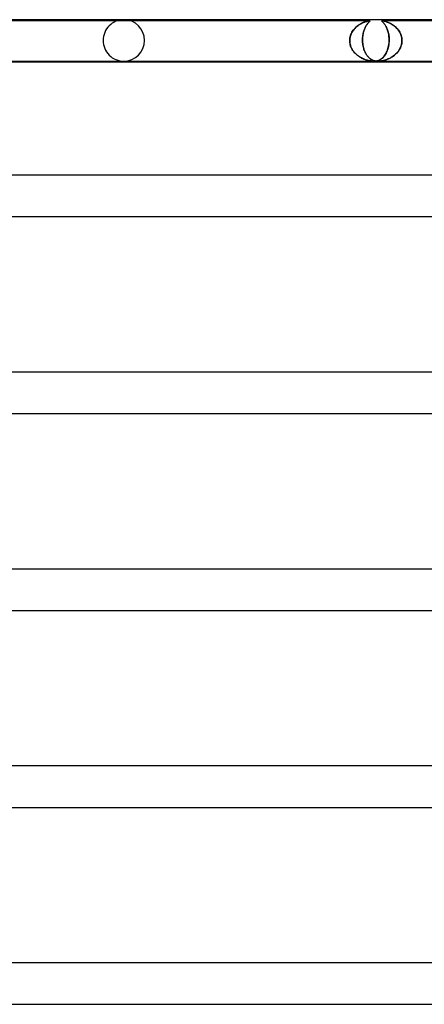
# Model space of a CAD drawing. Header units: millimetres. Extents: x -630 to 630, y -2 to 380.
# Tile 92 of 108: x 270 to 309, y 285 to 380. Entities that reach past the tile are written whole.
import ezdxf

# ---------------------------------------------------------------- set-up
doc = ezdxf.new("R2010")
doc.units = ezdxf.units.MM
doc.layers.add('HIDDEN', color=7, linetype='Continuous')
doc.layers.add('THICK', color=7, linetype='Continuous')

msp = doc.modelspace()

# ---------------------------------------------------------------- linework, layer by layer
at = {"layer": 'HIDDEN'}
for p, q in [((303.744, 379.9), (266.89, 379.9)), ((302.152, 378.975), (302.221, 379.064)), ((302.233, 379.078), (302.167, 378.996)), ((302.221, 379.064), (302.293, 379.147)), ((302.302, 379.157), (302.233, 379.078)), ((302.293, 379.147), (302.37, 379.226)), ((302.375, 379.231), (302.302, 379.157)), ((302.37, 379.226), (302.449, 379.301)), ((302.451, 379.302), (302.375, 379.231)), ((302.449, 379.301), (302.532, 379.371)), ((302.529, 379.369), (302.451, 379.302)), ((302.61, 379.432), (302.529, 379.369)), ((302.532, 379.371), (302.617, 379.437)), ((302.693, 379.491), (302.61, 379.432)), ((302.617, 379.437), (302.704, 379.498)), ((302.778, 379.546), (302.693, 379.491)), ((302.704, 379.498), (302.792, 379.554)), ((302.863, 379.596), (302.778, 379.546)), ((302.792, 379.554), (302.881, 379.607)), ((302.947, 379.642), (302.863, 379.596)), ((302.881, 379.607), (302.971, 379.654)), ((303.029, 379.683), (302.947, 379.642)), ((302.971, 379.654), (303.059, 379.697)), ((303.11, 379.72), (303.029, 379.683)), ((303.059, 379.697), (303.144, 379.734)), ((303.187, 379.752), (303.11, 379.72)), ((303.144, 379.734), (303.225, 379.767)), ((303.262, 379.781), (303.187, 379.752)), ((303.194, 378.975), (303.226, 379.064)), ((303.232, 379.078), (303.201, 378.996)), ((303.225, 379.767), (303.303, 379.796)), ((303.226, 379.064), (303.26, 379.147)), ((303.264, 379.157), (303.232, 379.078)), ((303.26, 379.147), (303.295, 379.226)), ((303.332, 379.806), (303.262, 379.781)), ((303.297, 379.231), (303.264, 379.157)), ((303.295, 379.226), (303.332, 379.301)), ((303.332, 379.302), (303.297, 379.231)), ((303.303, 379.796), (303.376, 379.82)), ((303.4, 379.828), (303.332, 379.806)), ((303.332, 379.301), (303.369, 379.371)), ((303.368, 379.369), (303.332, 379.302)), ((303.405, 379.432), (303.368, 379.369)), ((303.369, 379.371), (303.408, 379.437)), ((303.376, 379.82), (303.447, 379.841)), ((303.467, 379.847), (303.4, 379.828)), ((303.443, 379.491), (303.405, 379.432)), ((303.408, 379.437), (303.447, 379.498)), ((303.48, 379.546), (303.443, 379.491)), ((303.447, 379.841), (303.516, 379.86)), ((303.447, 379.498), (303.487, 379.554)), ((303.532, 379.864), (303.467, 379.847)), ((303.518, 379.596), (303.48, 379.546)), ((303.487, 379.554), (303.526, 379.607)), ((303.516, 379.86), (303.581, 379.875)), ((303.554, 379.642), (303.518, 379.596)), ((303.526, 379.607), (303.565, 379.654)), ((303.592, 379.878), (303.532, 379.864)), ((303.589, 379.683), (303.554, 379.642)), ((303.565, 379.654), (303.602, 379.697)), ((303.581, 379.875), (303.637, 379.887)), ((303.623, 379.72), (303.589, 379.683)), ((303.644, 379.888), (303.592, 379.878)), ((303.602, 379.697), (303.636, 379.734)), ((303.654, 379.752), (303.623, 379.72)), ((303.636, 379.734), (303.668, 379.767)), ((303.637, 379.887), (303.683, 379.895)), ((303.686, 379.895), (303.644, 379.888)), ((303.682, 379.781), (303.654, 379.752)), ((303.668, 379.767), (303.697, 379.796)), ((303.707, 379.806), (303.682, 379.781)), ((303.683, 379.895), (303.718, 379.899)), ((303.718, 379.899), (303.686, 379.895)), ((303.697, 379.796), (303.722, 379.82)), ((303.73, 379.828), (303.707, 379.806)), ((303.718, 379.899), (303.745, 379.9)), ((303.744, 379.9), (303.718, 379.899)), ((303.722, 379.82), (303.744, 379.841)), ((303.75, 379.847), (303.73, 379.828)), ((303.763, 379.899), (303.744, 379.9)), ((303.744, 379.841), (303.762, 379.86)), ((303.745, 379.9), (303.762, 379.899)), ((303.765, 379.864), (303.75, 379.847)), ((303.762, 379.899), (303.774, 379.895)), ((303.762, 379.86), (303.774, 379.875)), ((303.774, 379.895), (303.763, 379.899)), ((303.775, 379.878), (303.765, 379.864)), ((303.774, 379.895), (303.778, 379.888)), ((303.778, 379.887), (303.774, 379.895)), ((303.774, 379.875), (303.778, 379.887)), ((303.778, 379.888), (303.775, 379.878)), ((304.903, 379.895), (304.898, 379.889)), ((304.898, 379.889), (304.903, 379.895)), ((304.898, 379.889), (304.9, 379.88)), ((304.901, 379.878), (304.898, 379.889)), ((304.9, 379.88), (304.908, 379.867)), ((304.911, 379.863), (304.901, 379.878)), ((304.914, 379.899), (304.903, 379.895)), ((304.903, 379.895), (304.915, 379.899)), ((304.908, 379.867), (304.924, 379.849)), ((304.928, 379.845), (304.911, 379.863)), ((304.931, 379.9), (304.914, 379.899)), ((304.915, 379.899), (304.933, 379.9)), ((304.924, 379.849), (304.945, 379.828)), ((304.949, 379.824), (304.928, 379.845)), ((304.955, 379.899), (304.931, 379.9)), ((341.786, 379.9), (304.932, 379.9)), ((304.933, 379.9), (304.957, 379.899)), ((304.945, 379.828), (304.971, 379.802)), ((304.974, 379.8), (304.949, 379.824)), ((304.988, 379.895), (304.955, 379.899)), ((304.957, 379.899), (304.987, 379.895)), ((304.971, 379.802), (305.001, 379.773)), ((305.001, 379.772), (304.974, 379.8)), ((304.987, 379.895), (305.027, 379.889)), ((305.03, 379.889), (304.988, 379.895)), ((305.001, 379.773), (305.034, 379.739)), ((305.032, 379.741), (305.001, 379.772)), ((305.027, 379.889), (305.075, 379.88)), ((305.083, 379.878), (305.03, 379.889)), ((305.066, 379.704), (305.032, 379.741)), ((305.034, 379.739), (305.07, 379.699)), ((305.102, 379.663), (305.066, 379.704)), ((305.07, 379.699), (305.109, 379.654)), ((305.075, 379.88), (305.134, 379.867)), ((305.146, 379.863), (305.083, 379.878)), ((305.14, 379.616), (305.102, 379.663)), ((305.109, 379.654), (305.15, 379.602)), ((305.134, 379.867), (305.201, 379.849)), ((305.179, 379.564), (305.14, 379.616)), ((305.215, 379.845), (305.146, 379.863)), ((305.15, 379.602), (305.193, 379.545)), ((305.218, 379.508), (305.179, 379.564)), ((305.193, 379.545), (305.236, 379.481)), ((305.201, 379.849), (305.274, 379.828)), ((305.287, 379.824), (305.215, 379.845)), ((305.257, 379.447), (305.218, 379.508)), ((305.236, 379.481), (305.279, 379.41)), ((305.296, 379.381), (305.257, 379.447)), ((305.274, 379.828), (305.352, 379.802)), ((305.279, 379.41), (305.322, 379.333)), ((305.36, 379.8), (305.287, 379.824)), ((305.334, 379.311), (305.296, 379.381)), ((305.322, 379.333), (305.363, 379.251)), ((305.37, 379.236), (305.334, 379.311)), ((305.352, 379.802), (305.434, 379.773)), ((305.436, 379.772), (305.36, 379.8)), ((305.363, 379.251), (305.401, 379.166)), ((305.406, 379.156), (305.37, 379.236)), ((305.401, 379.166), (305.437, 379.077)), ((305.439, 379.072), (305.406, 379.156)), ((305.434, 379.773), (305.52, 379.739)), ((305.516, 379.741), (305.436, 379.772)), ((305.437, 379.077), (305.471, 378.983)), ((305.471, 378.983), (305.439, 379.072)), ((305.599, 379.704), (305.516, 379.741)), ((305.52, 379.739), (305.61, 379.699)), ((305.686, 379.663), (305.599, 379.704)), ((305.61, 379.699), (305.703, 379.654)), ((305.775, 379.616), (305.686, 379.663)), ((305.703, 379.654), (305.799, 379.602)), ((305.864, 379.564), (305.775, 379.616)), ((305.799, 379.602), (305.896, 379.545)), ((305.953, 379.508), (305.864, 379.564)), ((305.896, 379.545), (305.993, 379.481)), ((306.041, 379.447), (305.953, 379.508)), ((305.993, 379.481), (306.09, 379.41)), ((306.126, 379.381), (306.041, 379.447)), ((306.09, 379.41), (306.185, 379.333)), ((306.21, 379.311), (306.126, 379.381)), ((306.185, 379.333), (306.274, 379.251)), ((306.29, 379.236), (306.21, 379.311)), ((306.274, 379.251), (306.358, 379.166)), ((306.367, 379.156), (306.29, 379.236)), ((306.358, 379.166), (306.437, 379.077)), ((306.441, 379.072), (306.367, 379.156)), ((306.437, 379.077), (306.51, 378.983)), ((306.51, 378.983), (306.441, 379.072)), ((301.813, 378), (301.819, 378.12)), ((301.818, 378.108), (301.813, 378)), ((301.831, 378.215), (301.818, 378.108)), ((301.819, 378.12), (301.835, 378.238)), ((301.851, 378.322), (301.831, 378.215)), ((301.835, 378.238), (301.858, 378.354)), ((301.878, 378.427), (301.851, 378.322)), ((301.858, 378.354), (301.89, 378.467)), ((301.912, 378.53), (301.878, 378.427)), ((301.89, 378.467), (301.93, 378.577)), ((301.952, 378.63), (301.912, 378.53)), ((301.93, 378.577), (301.977, 378.683)), ((301.998, 378.726), (301.952, 378.63)), ((301.977, 378.683), (302.03, 378.785)), ((302.049, 378.819), (301.998, 378.726)), ((302.03, 378.785), (302.088, 378.883)), ((302.106, 378.909), (302.049, 378.819)), ((302.088, 378.883), (302.152, 378.975)), ((302.167, 378.996), (302.106, 378.909)), ((303.047, 378), (303.048, 378.12)), ((303.048, 378.108), (303.047, 378)), ((303.048, 378.12), (303.053, 378.238)), ((303.052, 378.215), (303.048, 378.108)), ((303.059, 378.322), (303.052, 378.215)), ((303.053, 378.238), (303.062, 378.354)), ((303.07, 378.427), (303.059, 378.322)), ((303.062, 378.354), (303.076, 378.467)), ((303.085, 378.53), (303.07, 378.427)), ((303.076, 378.467), (303.093, 378.577)), ((303.103, 378.63), (303.085, 378.53)), ((303.093, 378.577), (303.114, 378.683)), ((303.124, 378.726), (303.103, 378.63)), ((303.114, 378.683), (303.138, 378.785)), ((303.147, 378.819), (303.124, 378.726)), ((303.138, 378.785), (303.165, 378.883)), ((303.173, 378.909), (303.147, 378.819)), ((303.165, 378.883), (303.194, 378.975)), ((303.201, 378.996), (303.173, 378.909)), ((305.471, 378.983), (305.501, 378.887)), ((305.5, 378.89), (305.471, 378.983)), ((305.527, 378.792), (305.5, 378.89)), ((305.501, 378.887), (305.528, 378.787)), ((305.551, 378.689), (305.527, 378.792)), ((305.528, 378.787), (305.552, 378.683)), ((305.572, 378.582), (305.551, 378.689)), ((305.552, 378.683), (305.573, 378.576)), ((305.589, 378.471), (305.572, 378.582)), ((305.573, 378.576), (305.59, 378.466)), ((305.602, 378.357), (305.589, 378.471)), ((305.59, 378.466), (305.603, 378.352)), ((305.612, 378.24), (305.602, 378.357)), ((305.603, 378.352), (305.612, 378.236)), ((305.617, 378.121), (305.612, 378.24)), ((305.612, 378.236), (305.617, 378.118)), ((305.617, 378), (305.617, 378.121)), ((305.617, 378.118), (305.617, 378)), ((306.574, 378.89), (306.51, 378.983)), ((306.51, 378.983), (306.576, 378.887)), ((306.633, 378.792), (306.574, 378.89)), ((306.576, 378.887), (306.636, 378.787)), ((306.687, 378.689), (306.633, 378.792)), ((306.636, 378.787), (306.69, 378.683)), ((306.734, 378.582), (306.687, 378.689)), ((306.69, 378.683), (306.736, 378.576)), ((306.774, 378.471), (306.734, 378.582)), ((306.736, 378.576), (306.775, 378.466)), ((306.806, 378.357), (306.774, 378.471)), ((306.775, 378.466), (306.807, 378.352)), ((306.83, 378.24), (306.806, 378.357)), ((306.807, 378.352), (306.83, 378.236)), ((306.845, 378.121), (306.83, 378.24)), ((306.83, 378.236), (306.845, 378.118)), ((306.852, 378), (306.845, 378.121)), ((306.845, 378.118), (306.852, 378)), ((301.813, 377.983), (301.813, 378)), ((301.813, 378), (301.813, 377.983)), ((301.813, 377.967), (301.813, 377.983)), ((301.813, 377.983), (301.813, 377.967)), ((301.813, 377.95), (301.813, 377.967)), ((301.813, 377.967), (301.813, 377.95)), ((301.813, 377.933), (301.813, 377.95)), ((301.813, 377.95), (301.813, 377.933)), ((301.814, 377.917), (301.813, 377.933)), ((301.813, 377.933), (301.814, 377.917)), ((301.814, 377.9), (301.814, 377.917)), ((301.814, 377.917), (301.814, 377.9)), ((301.824, 377.786), (301.814, 377.9)), ((301.814, 377.9), (301.821, 377.81)), ((301.821, 377.81), (301.833, 377.72)), ((301.842, 377.673), (301.824, 377.786)), ((301.833, 377.72), (301.85, 377.632)), ((301.867, 377.561), (301.842, 377.673)), ((301.85, 377.632), (301.872, 377.545)), ((301.901, 377.451), (301.867, 377.561)), ((301.872, 377.545), (301.898, 377.46)), ((301.898, 377.46), (301.929, 377.377)), ((301.942, 377.343), (301.901, 377.451)), ((301.929, 377.377), (301.964, 377.295)), ((301.99, 377.239), (301.942, 377.343)), ((301.964, 377.295), (302.002, 377.216)), ((302.045, 377.138), (301.99, 377.239)), ((302.002, 377.216), (302.045, 377.139)), ((303.047, 378), (303.048, 377.983)), ((303.048, 377.983), (303.047, 378)), ((303.048, 377.983), (303.048, 377.967)), ((303.048, 377.967), (303.048, 377.983)), ((303.048, 377.967), (303.048, 377.95)), ((303.048, 377.95), (303.048, 377.967)), ((303.048, 377.95), (303.049, 377.933)), ((303.049, 377.933), (303.048, 377.95)), ((303.049, 377.933), (303.05, 377.917)), ((303.05, 377.917), (303.049, 377.933)), ((303.05, 377.917), (303.05, 377.9)), ((303.05, 377.9), (303.05, 377.917)), ((303.05, 377.9), (303.056, 377.81)), ((303.058, 377.786), (303.05, 377.9)), ((303.056, 377.81), (303.064, 377.72)), ((303.07, 377.673), (303.058, 377.786)), ((303.064, 377.72), (303.075, 377.632)), ((303.086, 377.561), (303.07, 377.673)), ((303.075, 377.632), (303.088, 377.545)), ((303.106, 377.451), (303.086, 377.561)), ((303.088, 377.545), (303.104, 377.46)), ((303.104, 377.46), (303.122, 377.377)), ((303.13, 377.343), (303.106, 377.451)), ((303.122, 377.377), (303.142, 377.295)), ((303.157, 377.239), (303.13, 377.343)), ((303.142, 377.295), (303.164, 377.216)), ((303.188, 377.138), (303.157, 377.239)), ((303.164, 377.216), (303.188, 377.139)), ((305.462, 377.09), (305.501, 377.214)), ((305.521, 377.286), (305.481, 377.147)), ((305.501, 377.214), (305.536, 377.344)), ((305.555, 377.432), (305.521, 377.286)), ((305.536, 377.344), (305.565, 377.478)), ((305.583, 377.584), (305.555, 377.432)), ((305.565, 377.478), (305.587, 377.617)), ((305.602, 377.741), (305.583, 377.584)), ((305.587, 377.617), (305.604, 377.757)), ((305.614, 377.9), (305.602, 377.741)), ((305.604, 377.757), (305.614, 377.9)), ((305.615, 377.917), (305.614, 377.9)), ((305.614, 377.9), (305.615, 377.917)), ((305.616, 377.95), (305.615, 377.933)), ((305.615, 377.933), (305.616, 377.95)), ((305.615, 377.933), (305.615, 377.917)), ((305.615, 377.917), (305.615, 377.933)), ((305.617, 377.983), (305.616, 377.967)), ((305.616, 377.967), (305.617, 377.983)), ((305.616, 377.967), (305.616, 377.95)), ((305.616, 377.95), (305.616, 377.967)), ((305.617, 378), (305.617, 377.983)), ((305.617, 377.983), (305.617, 378)), ((306.592, 377.09), (306.663, 377.214)), ((306.698, 377.286), (306.626, 377.147)), ((306.663, 377.214), (306.723, 377.344)), ((306.757, 377.432), (306.698, 377.286)), ((306.723, 377.344), (306.773, 377.478)), ((306.803, 377.584), (306.757, 377.432)), ((306.773, 377.478), (306.811, 377.617)), ((306.834, 377.741), (306.803, 377.584)), ((306.811, 377.617), (306.837, 377.757)), ((306.85, 377.9), (306.834, 377.741)), ((306.837, 377.757), (306.85, 377.9)), ((306.85, 377.9), (306.851, 377.917)), ((306.851, 377.917), (306.85, 377.9)), ((306.851, 377.933), (306.852, 377.95)), ((306.852, 377.95), (306.851, 377.933)), ((306.851, 377.917), (306.851, 377.933)), ((306.851, 377.933), (306.851, 377.917)), ((306.852, 377.983), (306.852, 378)), ((306.852, 378), (306.852, 377.983)), ((306.852, 377.967), (306.852, 377.983)), ((306.852, 377.983), (306.852, 377.967)), ((306.852, 377.95), (306.852, 377.967)), ((306.852, 377.967), (306.852, 377.95)), ((302.045, 377.139), (302.091, 377.064)), ((302.105, 377.042), (302.045, 377.138)), ((302.091, 377.064), (302.139, 376.992)), ((302.172, 376.949), (302.105, 377.042)), ((302.139, 376.992), (302.191, 376.923)), ((302.243, 376.86), (302.172, 376.949)), ((302.191, 376.923), (302.246, 376.857)), ((302.319, 376.775), (302.243, 376.86)), ((302.246, 376.857), (302.303, 376.793)), ((302.303, 376.793), (302.362, 376.731)), ((302.4, 376.695), (302.319, 376.775)), ((302.362, 376.731), (302.424, 376.672)), ((302.484, 376.619), (302.4, 376.695)), ((302.424, 376.672), (302.487, 376.617)), ((302.572, 376.547), (302.484, 376.619)), ((302.487, 376.617), (302.551, 376.564)), ((302.551, 376.564), (302.617, 376.513)), ((302.664, 376.48), (302.572, 376.547)), ((302.617, 376.513), (302.685, 376.466)), ((302.758, 376.417), (302.664, 376.48)), ((302.685, 376.466), (302.753, 376.421)), ((302.753, 376.421), (302.822, 376.378)), ((302.855, 376.359), (302.758, 376.417)), ((302.822, 376.378), (302.891, 376.338)), ((302.954, 376.305), (302.855, 376.359)), ((302.891, 376.338), (302.961, 376.301)), ((303.054, 376.256), (302.954, 376.305)), ((302.961, 376.301), (303.032, 376.266)), ((303.032, 376.266), (303.102, 376.234)), ((303.153, 376.212), (303.054, 376.256)), ((303.102, 376.234), (303.172, 376.204)), ((303.251, 376.173), (303.153, 376.212)), ((303.172, 376.204), (303.242, 376.177)), ((303.188, 377.139), (303.214, 377.064)), ((303.222, 377.042), (303.188, 377.138)), ((303.214, 377.064), (303.241, 376.992)), ((303.259, 376.949), (303.222, 377.042)), ((303.241, 376.992), (303.27, 376.923)), ((303.299, 376.86), (303.259, 376.949)), ((303.27, 376.923), (303.3, 376.857)), ((303.341, 376.775), (303.299, 376.86)), ((303.3, 376.857), (303.332, 376.792)), ((303.332, 376.792), (303.365, 376.731)), ((303.386, 376.695), (303.341, 376.775)), ((303.365, 376.731), (303.4, 376.672)), ((303.433, 376.619), (303.386, 376.695)), ((303.4, 376.672), (303.435, 376.617)), ((303.483, 376.547), (303.433, 376.619)), ((303.435, 376.617), (303.471, 376.564)), ((303.471, 376.564), (303.508, 376.513)), ((303.534, 376.48), (303.483, 376.547)), ((303.508, 376.513), (303.546, 376.466)), ((303.587, 376.417), (303.534, 376.48)), ((303.546, 376.466), (303.584, 376.421)), ((303.584, 376.421), (303.624, 376.378)), ((303.643, 376.359), (303.587, 376.417)), ((303.624, 376.378), (303.663, 376.338)), ((303.7, 376.305), (303.643, 376.359)), ((303.663, 376.338), (303.704, 376.301)), ((303.757, 376.256), (303.7, 376.305)), ((303.704, 376.301), (303.745, 376.266)), ((303.745, 376.266), (303.786, 376.234)), ((303.816, 376.212), (303.757, 376.256)), ((303.786, 376.234), (303.827, 376.204)), ((303.874, 376.173), (303.816, 376.212)), ((303.827, 376.204), (303.869, 376.176)), ((304.864, 376.217), (304.794, 376.17)), ((304.815, 376.183), (304.882, 376.23)), ((304.934, 376.271), (304.864, 376.217)), ((304.882, 376.23), (304.949, 376.284)), ((305.004, 376.334), (304.934, 376.271)), ((304.949, 376.284), (305.014, 376.344)), ((305.072, 376.404), (305.004, 376.334)), ((305.014, 376.344), (305.078, 376.411)), ((305.139, 376.484), (305.072, 376.404)), ((305.078, 376.411), (305.141, 376.486)), ((305.205, 376.573), (305.139, 376.484)), ((305.141, 376.486), (305.202, 376.568)), ((305.202, 376.568), (305.261, 376.659)), ((305.268, 376.671), (305.205, 376.573)), ((305.261, 376.659), (305.317, 376.757)), ((305.328, 376.778), (305.268, 376.671)), ((305.317, 376.757), (305.369, 376.861)), ((305.384, 376.893), (305.328, 376.778)), ((305.369, 376.861), (305.418, 376.973)), ((305.435, 377.016), (305.384, 376.893)), ((305.532, 376.217), (305.414, 376.17)), ((305.418, 376.973), (305.462, 377.09)), ((305.481, 377.147), (305.435, 377.016)), ((305.449, 376.183), (305.562, 376.23)), ((305.651, 376.271), (305.532, 376.217)), ((305.562, 376.23), (305.676, 376.284)), ((305.772, 376.334), (305.651, 376.271)), ((305.676, 376.284), (305.79, 376.344)), ((305.893, 376.404), (305.772, 376.334)), ((305.79, 376.344), (305.904, 376.411)), ((306.012, 376.484), (305.893, 376.404)), ((305.904, 376.411), (306.015, 376.486)), ((306.13, 376.573), (306.012, 376.484)), ((306.015, 376.486), (306.124, 376.568)), ((306.124, 376.568), (306.23, 376.659)), ((306.244, 376.671), (306.13, 376.573)), ((306.23, 376.659), (306.331, 376.757)), ((306.351, 376.778), (306.244, 376.671)), ((306.331, 376.757), (306.426, 376.861)), ((306.452, 376.893), (306.351, 376.778)), ((306.426, 376.861), (306.513, 376.973)), ((306.544, 377.016), (306.452, 376.893)), ((306.513, 376.973), (306.592, 377.09)), ((306.626, 377.147), (306.544, 377.016)), ((303.242, 376.177), (303.31, 376.152)), ((303.347, 376.139), (303.251, 376.173)), ((303.31, 376.152), (303.378, 376.129)), ((303.441, 376.109), (303.347, 376.139)), ((303.378, 376.129), (303.444, 376.108)), ((303.532, 376.084), (303.441, 376.109)), ((303.444, 376.108), (303.51, 376.09)), ((303.51, 376.09), (303.573, 376.074)), ((303.62, 376.063), (303.532, 376.084)), ((303.573, 376.074), (303.635, 376.059)), ((303.705, 376.045), (303.62, 376.063)), ((303.635, 376.059), (303.696, 376.047)), ((303.696, 376.047), (303.758, 376.035)), ((303.785, 376.031), (303.705, 376.045)), ((303.758, 376.035), (303.822, 376.025)), ((303.861, 376.02), (303.785, 376.031)), ((303.822, 376.025), (303.887, 376.016)), ((303.934, 376.011), (303.861, 376.02)), ((303.869, 376.176), (303.91, 376.152)), ((303.933, 376.139), (303.874, 376.173)), ((303.887, 376.016), (303.952, 376.009)), ((303.91, 376.152), (303.952, 376.129)), ((303.992, 376.109), (303.933, 376.139)), ((304.004, 376.005), (303.934, 376.011)), ((303.952, 376.129), (303.994, 376.108)), ((303.952, 376.009), (304.018, 376.004)), ((304.05, 376.084), (303.992, 376.109)), ((303.994, 376.108), (304.036, 376.09)), ((304.073, 376.001), (304.004, 376.005)), ((304.018, 376.004), (304.082, 376.001)), ((304.036, 376.09), (304.077, 376.074)), ((304.109, 376.063), (304.05, 376.084)), ((304.142, 376), (304.073, 376.001)), ((304.077, 376.074), (304.119, 376.059)), ((304.082, 376.001), (304.144, 376)), ((304.167, 376.045), (304.109, 376.063)), ((304.119, 376.059), (304.161, 376.047)), ((304.212, 376.001), (304.142, 376)), ((304.144, 376), (304.206, 376.001)), ((304.161, 376.047), (304.205, 376.035)), ((304.224, 376.031), (304.167, 376.045)), ((304.205, 376.035), (304.252, 376.025)), ((304.206, 376.001), (304.267, 376.004)), ((304.283, 376.006), (304.212, 376.001)), ((304.282, 376.02), (304.224, 376.031)), ((304.252, 376.025), (304.302, 376.016)), ((304.267, 376.004), (304.329, 376.01)), ((304.34, 376.011), (304.282, 376.02)), ((304.356, 376.014), (304.283, 376.006)), ((304.302, 376.016), (304.355, 376.009)), ((304.329, 376.01), (304.396, 376.02)), ((304.399, 376.005), (304.34, 376.011)), ((304.355, 376.009), (304.412, 376.004)), ((304.431, 376.027), (304.356, 376.014)), ((304.396, 376.02), (304.467, 376.035)), ((304.462, 376.001), (304.399, 376.005)), ((304.412, 376.004), (304.47, 376.001)), ((304.507, 376.045), (304.431, 376.027)), ((304.528, 376), (304.462, 376.001)), ((304.467, 376.035), (304.539, 376.054)), ((304.47, 376.001), (304.53, 376)), ((304.581, 376.068), (304.507, 376.045)), ((304.6, 376.001), (304.528, 376)), ((304.53, 376), (304.594, 376.001)), ((304.539, 376.054), (304.609, 376.078)), ((304.653, 376.096), (304.581, 376.068)), ((304.594, 376.001), (304.661, 376.004)), ((304.68, 376.006), (304.6, 376.001)), ((304.609, 376.078), (304.679, 376.108)), ((304.724, 376.13), (304.653, 376.096)), ((304.661, 376.004), (304.735, 376.01)), ((304.679, 376.108), (304.748, 376.143)), ((304.768, 376.014), (304.68, 376.006)), ((304.794, 376.17), (304.724, 376.13)), ((304.735, 376.01), (304.818, 376.02)), ((304.748, 376.143), (304.815, 376.183)), ((304.865, 376.027), (304.768, 376.014)), ((304.818, 376.02), (304.912, 376.035)), ((304.969, 376.045), (304.865, 376.027)), ((304.912, 376.035), (305.014, 376.054)), ((305.077, 376.068), (304.969, 376.045)), ((305.014, 376.054), (305.12, 376.078)), ((305.187, 376.096), (305.077, 376.068)), ((305.12, 376.078), (305.228, 376.108)), ((305.3, 376.13), (305.187, 376.096)), ((305.228, 376.108), (305.338, 376.143)), ((305.414, 376.17), (305.3, 376.13)), ((305.338, 376.143), (305.449, 376.183))]:
    msp.add_line(p, q, dxfattribs=at)
for start, end in [(89.99998, 180.00002), (0, 89.99998), (180.00002, 270.00002), (270.00002, 0)]:
    msp.add_arc((280, 378), 2, start, end, dxfattribs=at)
at = {"layer": 'THICK'}
for p, q in [((398, 380), (0, 380)), ((236.048, 376), (377.898, 376)), ((376.298, 375.9), (236.082, 375.9)), ((407.75, 365), (0, 365)), ((241.09, 361), (387.257, 361)), ((418.5, 346), (0, 346)), ((247.476, 342), (397.464, 342)), ((429.25, 327), (0, 327)), ((253.862, 323), (407.673, 323)), ((440, 308), (0, 308)), ((260.249, 304), (417.884, 304)), ((450.75, 289), (0, 289)), ((266.634, 285), (428.097, 285))]:
    msp.add_line(p, q, dxfattribs=at)

doc.saveas('drawing.dxf')
